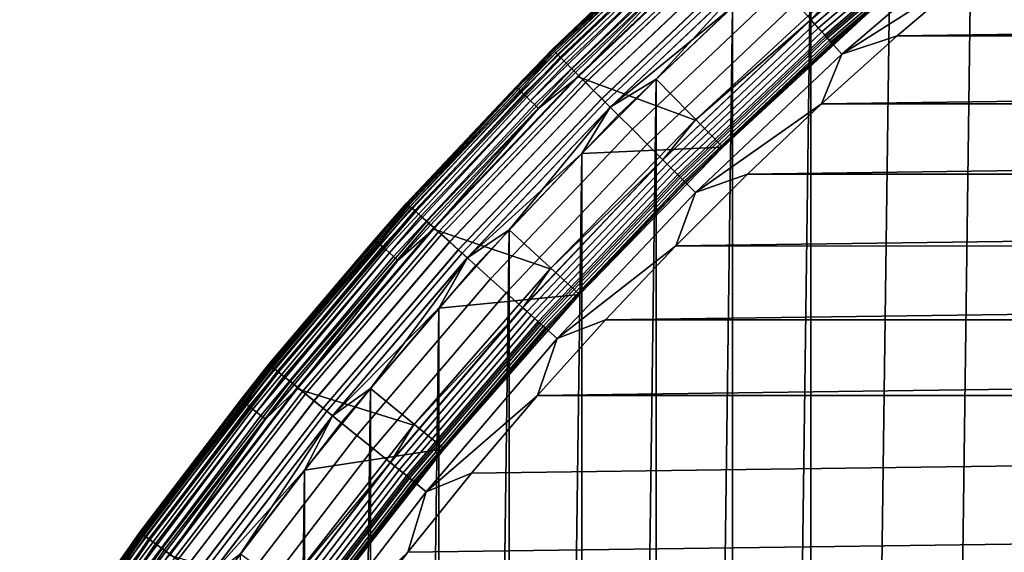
# Model space of a CAD drawing. Header units: metres. Extents: x -22 to 239, y -22 to 22.
# Tile 54 of 256: x -18.03 to -12.8, y 12.53 to 15.36. Entities that reach past the tile are written whole.
import ezdxf

# ---------------------------------------------------------------- set-up
doc = ezdxf.new("R2010")
doc.units = ezdxf.units.M
doc.layers.add('solid_10_151_033_XXX', color=7, linetype='CONTINUOUS')

msp = doc.modelspace()

# ---------------------------------------------------------------- linework, layer by layer
at = {"layer": 'solid_10_151_033_XXX'}
for points in [[(-12.969004, -16.516808, 0.8), (-12.524735, 16.856184, 0.8), (-12.07151, 17.183674, 0.8), (-12.524719, -16.856195, 0.8)], [(-13.404166, -16.165651, 0.8), (-12.96902, 16.516794, 0.8), (-12.524735, 16.856184, 0.8), (-12.969004, -16.516808, 0.8)], [(-13.829765, -15.803086, 0.8), (-13.404186, 16.165636, 0.8), (-12.96902, 16.516794, 0.8), (-13.404166, -16.165651, 0.8)], [(-13.829765, -15.803086, 0.8), (-13.829787, 15.803066, 0.8), (-13.404186, 16.165636, 0.8)], [(-13.749309, 15.270154, 269.924103), (-12.931287, 15.96881, 269.924103), (-13.007741, 16.063223, 269.891693), (-13.830599, 15.360436, 269.891693)], [(-13.007399, 16.062799, 213.252426), (-13.830235, 15.360032, 213.252426), (-13.635269, 15.57464, 213.25)], [(-12.98817, 16.039053, 213.25972), (-13.809789, 15.337324, 213.25972), (-13.830235, 15.360032, 213.252426), (-13.007399, 16.062799, 213.252426)], [(-12.969896, 16.016489, 213.271713), (-13.79036, 15.315746, 213.271713), (-13.809789, 15.337324, 213.25972), (-12.98817, 16.039053, 213.25972)], [(-12.953031, 15.995661, 213.288101), (-13.772428, 15.295831, 213.288101), (-13.79036, 15.315746, 213.271713), (-12.969896, 16.016489, 213.271713)], [(-15.202792, 15.202799, 268.75), (-14.386305, 15.977616, 268.75), (-14.386309, 15.977613, 213.449997), (-15.202796, 15.202795, 213.449997)], [(-14.386308, 15.977613, 1.3), (-15.202796, 15.202796, 1.3), (-15.202796, 15.202796, 212.300003), (-14.386308, 15.977613, 212.300003)], [(-15.199831, 15.199831, 212.364609), (-14.383503, 15.974498, 212.364609), (-14.386308, 15.977613, 212.300003), (-15.202796, 15.202796, 212.300003)], [(-14.383446, 15.974435, 1.234737), (-15.199771, 15.199771, 1.234737), (-15.202796, 15.202796, 1.3), (-14.386308, 15.977613, 1.3)], [(-14.602731, 15.776757, 213.418961), (-15.202796, 15.202795, 213.449997), (-14.386309, 15.977613, 213.449997)], [(-15.198148, 15.198148, 268.875427), (-14.381909, 15.972729, 268.875427), (-14.386305, 15.977616, 268.75), (-15.202792, 15.202799, 268.75)], [(-15.190856, 15.190856, 212.428833), (-14.37501, 15.965066, 212.428833), (-14.383503, 15.974498, 212.364609), (-15.199831, 15.199831, 212.364609)], [(-15.199771, 15.199771, 1.234737), (-14.383446, 15.974435, 1.234737), (-14.374897, 15.96494, 1.170527), (-15.190737, 15.190737, 1.170527)], [(-15.184235, 15.184235, 268.999603), (-14.368744, 15.958107, 268.999603), (-14.381909, 15.972729, 268.875427), (-15.198148, 15.198148, 268.875427)], [(-15.176024, 15.176024, 212.49086), (-14.360974, 15.949478, 212.49086), (-14.37501, 15.965066, 212.428833), (-15.190856, 15.190856, 212.428833)], [(-15.190737, 15.190737, 1.170527), (-14.374897, 15.96494, 1.170527), (-14.360807, 15.949292, 1.108537), (-15.175848, 15.175848, 1.108537)], [(-15.161211, 15.161211, 269.121063), (-14.346956, 15.933909, 269.121063), (-14.368744, 15.958107, 268.999603), (-15.184235, 15.184235, 268.999603)], [(-15.15559, 15.15559, 212.549606), (-14.341638, 15.928002, 212.549606), (-14.360974, 15.949478, 212.49086), (-15.176024, 15.176024, 212.49086)], [(-15.175848, 15.175848, 1.108537), (-14.360807, 15.949292, 1.108537), (-14.341419, 15.927759, 1.04983), (-15.155359, 15.155359, 1.04983)], [(-12.937988, 15.977085, 213.308487), (-13.756433, 15.278068, 213.308487), (-13.772428, 15.295831, 213.288101), (-12.953031, 15.995661, 213.288101)], [(-12.92514, 15.96122, 213.332367), (-13.742773, 15.262896, 213.332367), (-13.756433, 15.278068, 213.308487), (-12.937988, 15.977085, 213.308487)], [(-13.666196, 15.177848, 269.943604), (-12.85312, 15.872281, 269.943604), (-12.931287, 15.96881, 269.924103), (-13.749309, 15.270154, 269.924103)], [(-12.914804, 15.948455, 213.359146), (-13.731783, 15.25069, 213.359146), (-13.742773, 15.262896, 213.332367), (-12.92514, 15.96122, 213.332367)], [(-12.907234, 15.939107, 213.388168), (-13.723734, 15.241751, 213.388168), (-13.731783, 15.25069, 213.359146), (-12.914804, 15.948455, 213.359146)], [(-15.129328, 15.129328, 269.238434), (-14.316786, 15.900402, 269.238434), (-14.346956, 15.933909, 269.121063), (-15.161211, 15.161211, 269.121063)], [(-15.129904, 15.129904, 212.604065), (-14.317331, 15.901007, 212.604065), (-14.341638, 15.928002, 212.549606), (-15.15559, 15.15559, 212.549606)], [(-15.155359, 15.155359, 1.04983), (-14.341419, 15.927759, 1.04983), (-14.317064, 15.900711, 0.995412), (-15.129622, 15.129622, 0.995412)], [(-15.099406, 15.099406, 212.65332), (-14.288471, 15.868955, 212.65332), (-14.317331, 15.901007, 212.604065), (-15.129904, 15.129904, 212.604065)], [(-15.129622, 15.129622, 0.995412), (-14.317064, 15.900711, 0.995412), (-14.288161, 15.86861, 0.946215), (-15.099079, 15.099079, 0.946215)], [(-15.088937, 15.088937, 269.350433), (-14.278564, 15.857952, 269.350433), (-14.316786, 15.900402, 269.238434), (-15.129328, 15.129328, 269.238434)], [(-13.723734, 15.241751, 213.388168), (-12.907234, 15.939107, 213.388168), (-12.902617, 15.933406, 213.418716), (-13.718825, 15.236299, 213.418716)], [(-13.718825, 15.236299, 213.418716), (-12.902617, 15.933406, 213.418716), (-12.901068, 15.931492, 213.449997), (-13.717177, 15.234468, 213.449997)], [(-13.499559, 15.427629, 213.25), (-13.717177, 15.234468, 213.449997), (-12.901068, 15.931492, 213.449997)], [(-15.064619, 15.064619, 212.696518), (-14.255552, 15.832395, 212.696518), (-14.288471, 15.868955, 212.65332), (-15.099406, 15.099406, 212.65332)], [(-15.099079, 15.099079, 0.946215), (-14.288161, 15.86861, 0.946215), (-14.255204, 15.832008, 0.903084), (-15.064252, 15.064252, 0.903084)], [(-15.04048, 15.04048, 269.455841), (-14.23271, 15.807026, 269.455841), (-14.278564, 15.857952, 269.350433), (-15.088937, 15.088937, 269.350433)], [(-13.666196, 15.177848, 269.943604), (-12.959923, 15.624672, 269.950012), (-12.85312, 15.872281, 269.943604)], [(-14.445168, 14.826566, 213.25), (-15.065701, 15.057045, 213.25), (-14.256695, 15.825189, 213.25), (-13.635269, 15.57464, 213.25)], [(-14.489775, 15.654719, 213.252457), (-14.256695, 15.825189, 213.25), (-15.065701, 15.057045, 213.25)], [(-15.026139, 15.026139, 212.73291), (-14.219139, 15.791954, 212.73291), (-14.255552, 15.832395, 212.696518), (-15.064619, 15.064619, 212.696518)], [(-15.064252, 15.064252, 0.903084), (-14.255204, 15.832008, 0.903084), (-14.21876, 15.791533, 0.866758), (-15.025739, 15.025739, 0.866758)], [(-14.98449, 14.98449, 269.553528), (-14.179727, 15.748182, 269.553528), (-14.23271, 15.807026, 269.455841), (-15.04048, 15.04048, 269.455841)], [(-14.984627, 14.984627, 212.761887), (-14.179856, 15.748325, 212.761887), (-14.219139, 15.791954, 212.73291), (-15.026139, 15.026139, 212.73291)], [(-15.025739, 15.025739, 0.866758), (-14.21876, 15.791533, 0.866758), (-14.179452, 15.747876, 0.83786), (-14.9842, 14.9842, 0.83786)], [(-14.245575, -15.429309, 0.8), (-14.245599, 15.429287, 0.8), (-13.829787, 15.803066, 0.8)], [(-13.829765, -15.803086, 0.8), (-14.245575, -15.429309, 0.8), (-13.829787, 15.803066, 0.8)], [(-15.395536, 15.004108, 213.418961), (-15.202796, 15.202795, 213.449997), (-14.602731, 15.776757, 213.418961)], [(-15.395536, 15.004108, 213.418961), (-14.602731, 15.776757, 213.418961), (-14.597774, 15.771401, 213.388412), (-15.39031, 14.999015, 213.388412)], [(-15.39031, 14.999015, 213.388412), (-14.597774, 15.771401, 213.388412), (-14.589627, 15.7626, 213.359375), (-15.381722, 14.990644, 213.359375)], [(-15.381722, 14.990644, 213.359375), (-14.589627, 15.7626, 213.359375), (-14.578493, 15.750571, 213.332565), (-15.369984, 14.979204, 213.332565)], [(-15.369984, 14.979204, 213.332565), (-14.578493, 15.750571, 213.332565), (-14.564646, 15.735611, 213.30867), (-15.355385, 14.964976, 213.30867)], [(-14.940793, 14.940793, 212.782944), (-14.138377, 15.702258, 212.782944), (-14.179856, 15.748325, 212.761887), (-14.984627, 14.984627, 212.761887)], [(-14.921581, 14.921581, 269.642365), (-14.120196, 15.682067, 269.642365), (-14.179727, 15.748182, 269.553528), (-14.98449, 14.98449, 269.553528)], [(-14.9842, 14.9842, 0.83786), (-14.179452, 15.747876, 0.83786), (-14.137954, 15.701789, 0.816885), (-14.940347, 14.940347, 0.816885)], [(-15.355385, 14.964976, 213.30867), (-14.564646, 15.735611, 213.30867), (-14.548428, 15.718087, 213.288254), (-15.338284, 14.948312, 213.288254)], [(-15.338284, 14.948312, 213.288254), (-14.548428, 15.718087, 213.288254), (-14.530237, 15.698435, 213.27182), (-15.319107, 14.929622, 213.27182)], [(-15.319107, 14.929622, 213.27182), (-14.530237, 15.698435, 213.27182), (-14.510524, 15.677136, 213.259796), (-15.298324, 14.909367, 213.259796)], [(-14.895391, 14.895391, 212.795715), (-14.095412, 15.654541, 212.795715), (-14.138377, 15.702258, 212.782944), (-14.940793, 14.940793, 212.782944)], [(-14.940347, 14.940347, 0.816885), (-14.137954, 15.701789, 0.816885), (-14.094978, 15.654059, 0.804193), (-14.894932, 14.894932, 0.804193)], [(-15.298324, 14.909367, 213.259796), (-14.510524, 15.677136, 213.259796), (-14.489775, 15.654719, 213.252457), (-15.276448, 14.888047, 213.252457)], [(-15.276448, 14.888047, 213.252457), (-14.489775, 15.654719, 213.252457), (-15.065701, 15.057045, 213.25)], [(-14.852445, 14.852445, 269.721405), (-14.054773, 15.609406, 269.721405), (-14.120196, 15.682067, 269.642365), (-14.921581, 14.921581, 269.642365)], [(-14.895391, 14.895391, 212.795715), (-14.245589, 15.429296, 212.800003), (-14.095412, 15.654541, 212.795715)], [(-14.894932, 14.894932, 0.804193), (-14.094978, 15.654059, 0.804193), (-14.651355, 15.044525, 0.8)], [(-14.094978, 15.654059, 0.804193), (-14.245599, 15.429287, 0.8), (-14.651355, 15.044525, 0.8)], [(-14.777839, 14.777839, 269.789795), (-13.984174, 15.530999, 269.789795), (-14.054773, 15.609406, 269.721405), (-14.852445, 14.852445, 269.721405)], [(-13.666196, 15.177848, 269.943604), (-13.371378, 15.274036, 269.950012), (-12.959923, 15.624672, 269.950012)], [(12.959929, 15.624667, 269.950012), (-12.959923, 15.624672, 269.950012), (-13.371378, 15.274036, 269.950012)], [(13.371384, 15.274032, 269.950012), (12.959929, 15.624667, 269.950012), (-13.371378, 15.274036, 269.950012)], [(-14.698584, 14.698584, 269.846771), (-13.909175, 15.447703, 269.846771), (-13.984174, 15.530999, 269.789795), (-14.777839, 14.777839, 269.789795)], [(-13.830235, 15.360032, 213.252426), (-14.445168, 14.826566, 213.25), (-13.635269, 15.57464, 213.25)], [(-14.895391, 14.895391, 212.795715), (-14.651346, 15.044535, 212.800003), (-14.245589, 15.429296, 212.800003)], [(-14.615547, 14.615547, 269.891693), (-13.830599, 15.360436, 269.891693), (-13.909175, 15.447703, 269.846771), (-14.698584, 14.698584, 269.846771)], [(-14.651333, -15.044547, 0.8), (-14.651355, 15.044525, 0.8), (-14.245599, 15.429287, 0.8)], [(-14.297221, 14.683061, 212.800003), (-13.49556, 15.423119, 212.800003), (-14.245589, 15.429296, 212.800003), (-14.651346, 15.044535, 212.800003)], [(-14.245575, -15.429309, 0.8), (-14.651333, -15.044547, 0.8), (-14.245599, 15.429287, 0.8)], [(-13.905611, 15.062669, 213.25), (-13.499559, 15.427629, 213.25), (-13.495502, 15.42317, 213.25), (-13.901297, 15.058444, 213.25)], [(-13.905611, 15.062669, 213.25), (-13.717177, 15.234468, 213.449997), (-13.499559, 15.427629, 213.25)], [(-13.901297, 15.058444, 213.25), (-13.495502, 15.42317, 213.25), (-13.49556, 15.423119, 212.800003), (-14.297221, 14.683061, 212.800003)], [(-14.529643, 14.529643, 269.924103), (-13.749309, 15.270154, 269.924103), (-13.830599, 15.360436, 269.891693), (-14.615547, 14.615547, 269.891693)], [(-13.830235, 15.360032, 213.252426), (-14.615163, 14.615163, 213.252426), (-14.445168, 14.826566, 213.25)], [(-13.809789, 15.337324, 213.25972), (-14.593556, 14.593556, 213.25972), (-14.615163, 14.615163, 213.252426), (-13.830235, 15.360032, 213.252426)], [(-13.79036, 15.315746, 213.271713), (-14.573025, 14.573025, 213.271713), (-14.593556, 14.593556, 213.25972), (-13.809789, 15.337324, 213.25972)], [(-13.772428, 15.295831, 213.288101), (-14.554075, 14.554075, 213.288101), (-14.573025, 14.573025, 213.271713), (-13.79036, 15.315746, 213.271713)], [(-13.756433, 15.278068, 213.308487), (-14.537173, 14.537173, 213.308487), (-14.554075, 14.554075, 213.288101), (-13.772428, 15.295831, 213.288101)], [(-13.742773, 15.262896, 213.332367), (-14.522738, 14.522738, 213.332367), (-14.537173, 14.537173, 213.308487), (-13.756433, 15.278068, 213.308487)], [(-14.441814, 14.441814, 269.943604), (-13.666196, 15.177848, 269.943604), (-13.749309, 15.270154, 269.924103), (-14.529643, 14.529643, 269.924103)], [(13.371384, 15.274032, 269.950012), (-13.371378, 15.274036, 269.950012), (-13.773384, 14.912541, 269.950012)], [(-13.666196, 15.177848, 269.943604), (-13.773384, 14.912541, 269.950012), (-13.371378, 15.274036, 269.950012)], [(13.773389, 14.912537, 269.950012), (13.371384, 15.274032, 269.950012), (-13.773384, 14.912541, 269.950012)], [(-13.731783, 15.25069, 213.359146), (-14.511124, 14.511124, 213.359146), (-14.522738, 14.522738, 213.332367), (-13.742773, 15.262896, 213.332367)], [(-13.723734, 15.241751, 213.388168), (-14.502618, 14.502618, 213.388168), (-14.511124, 14.511124, 213.359146), (-13.731783, 15.25069, 213.359146)], [(-14.502618, 14.502618, 213.388168), (-13.723734, 15.241751, 213.388168), (-13.718825, 15.236299, 213.418716), (-14.49743, 14.49743, 213.418716)], [(-14.49743, 14.49743, 213.418716), (-13.718825, 15.236299, 213.418716), (-13.717177, 15.234468, 213.449997), (-14.495689, 14.495689, 213.449997)], [(-14.301547, 14.687266, 213.25), (-14.495689, 14.495689, 213.449997), (-13.717177, 15.234468, 213.449997)], [(-14.301547, 14.687266, 213.25), (-13.717177, 15.234468, 213.449997), (-13.905611, 15.062669, 213.25)], [(-15.97761, 14.386312, 268.75), (-15.202792, 15.202799, 268.75), (-15.202796, 15.202795, 213.449997), (-15.977614, 14.386308, 213.449997)], [(-15.395536, 15.004108, 213.418961), (-15.977614, 14.386308, 213.449997), (-15.202796, 15.202795, 213.449997)], [(-15.202796, 15.202796, 1.3), (-15.977613, 14.386308, 1.3), (-15.977613, 14.386308, 212.300003), (-15.202796, 15.202796, 212.300003)], [(-15.974498, 14.383503, 212.364609), (-15.199831, 15.199831, 212.364609), (-15.202796, 15.202796, 212.300003), (-15.977613, 14.386308, 212.300003)], [(-15.199771, 15.199771, 1.234737), (-15.974435, 14.383446, 1.234737), (-15.977613, 14.386308, 1.3), (-15.202796, 15.202796, 1.3)], [(-15.972729, 14.381909, 268.875427), (-15.198148, 15.198148, 268.875427), (-15.202792, 15.202799, 268.75), (-15.97761, 14.386312, 268.75)], [(-15.965066, 14.37501, 212.428833), (-15.190856, 15.190856, 212.428833), (-15.199831, 15.199831, 212.364609), (-15.974498, 14.383503, 212.364609)], [(-15.974435, 14.383446, 1.234737), (-15.199771, 15.199771, 1.234737), (-15.190737, 15.190737, 1.170527), (-15.96494, 14.374897, 1.170527)], [(-15.958107, 14.368744, 268.999603), (-15.184235, 15.184235, 268.999603), (-15.198148, 15.198148, 268.875427), (-15.972729, 14.381909, 268.875427)], [(-15.949478, 14.360974, 212.49086), (-15.176024, 15.176024, 212.49086), (-15.190856, 15.190856, 212.428833), (-15.965066, 14.37501, 212.428833)], [(-15.96494, 14.374897, 1.170527), (-15.190737, 15.190737, 1.170527), (-15.175848, 15.175848, 1.108537), (-15.949292, 14.360807, 1.108537)], [(-15.933909, 14.346956, 269.121063), (-15.161211, 15.161211, 269.121063), (-15.184235, 15.184235, 268.999603), (-15.958107, 14.368744, 268.999603)], [(-15.928002, 14.341638, 212.549606), (-15.15559, 15.15559, 212.549606), (-15.176024, 15.176024, 212.49086), (-15.949478, 14.360974, 212.49086)], [(-15.949292, 14.360807, 1.108537), (-15.175848, 15.175848, 1.108537), (-15.155359, 15.155359, 1.04983), (-15.927759, 14.341419, 1.04983)], [(-14.441814, 14.441814, 269.943604), (-13.773384, 14.912541, 269.950012), (-13.666196, 15.177848, 269.943604)], [(-15.900402, 14.316786, 269.238434), (-15.129328, 15.129328, 269.238434), (-15.161211, 15.161211, 269.121063), (-15.933909, 14.346956, 269.121063)], [(-15.901007, 14.317331, 212.604065), (-15.129904, 15.129904, 212.604065), (-15.15559, 15.15559, 212.549606), (-15.928002, 14.341638, 212.549606)], [(-15.927759, 14.341419, 1.04983), (-15.155359, 15.155359, 1.04983), (-15.129622, 15.129622, 0.995412), (-15.900711, 14.317064, 0.995412)], [(-15.868955, 14.288471, 212.65332), (-15.099406, 15.099406, 212.65332), (-15.129904, 15.129904, 212.604065), (-15.901007, 14.317331, 212.604065)], [(-15.900711, 14.317064, 0.995412), (-15.129622, 15.129622, 0.995412), (-15.099079, 15.099079, 0.946215), (-15.86861, 14.288161, 0.946215)], [(-15.857952, 14.278564, 269.350433), (-15.088937, 15.088937, 269.350433), (-15.129328, 15.129328, 269.238434), (-15.900402, 14.316786, 269.238434)], [(-15.832395, 14.255552, 212.696518), (-15.064619, 15.064619, 212.696518), (-15.099406, 15.099406, 212.65332), (-15.868955, 14.288471, 212.65332)], [(-15.86861, 14.288161, 0.946215), (-15.099079, 15.099079, 0.946215), (-15.064252, 15.064252, 0.903084), (-15.832008, 14.255204, 0.903084)], [(-15.807026, 14.23271, 269.455841), (-15.04048, 15.04048, 269.455841), (-15.088937, 15.088937, 269.350433), (-15.857952, 14.278564, 269.350433)], [(-15.791954, 14.219139, 212.73291), (-15.026139, 15.026139, 212.73291), (-15.064619, 15.064619, 212.696518), (-15.832395, 14.255552, 212.696518)], [(-15.832008, 14.255204, 0.903084), (-15.064252, 15.064252, 0.903084), (-15.025739, 15.025739, 0.866758), (-15.791533, 14.21876, 0.866758)], [(-14.301547, 14.687266, 213.25), (-13.905611, 15.062669, 213.25), (-13.901297, 15.058444, 213.25), (-14.297252, 14.683029, 213.25)], [(-15.214095, 14.036427, 213.25), (-15.833329, 14.247656, 213.25), (-15.065701, 15.057045, 213.25), (-14.445168, 14.826566, 213.25)], [(-15.276448, 14.888047, 213.252457), (-15.065701, 15.057045, 213.25), (-15.833329, 14.247656, 213.25)], [(-15.748182, 14.179727, 269.553528), (-14.98449, 14.98449, 269.553528), (-15.04048, 15.04048, 269.455841), (-15.807026, 14.23271, 269.455841)], [(-15.748325, 14.179856, 212.761887), (-14.984627, 14.984627, 212.761887), (-15.026139, 15.026139, 212.73291), (-15.791954, 14.219139, 212.73291)], [(-15.791533, 14.21876, 0.866758), (-15.025739, 15.025739, 0.866758), (-14.9842, 14.9842, 0.83786), (-15.747876, 14.179452, 0.83786)], [(-15.046642, -14.649181, 0.8), (-15.046661, 14.649161, 0.8), (-14.651355, 15.044525, 0.8)], [(-14.894932, 14.894932, 0.804193), (-14.651355, 15.044525, 0.8), (-15.046661, 14.649161, 0.8)], [(-14.895391, 14.895391, 212.795715), (-15.046653, 14.64917, 212.800003), (-14.297221, 14.683061, 212.800003), (-14.651346, 15.044535, 212.800003)], [(-14.651333, -15.044547, 0.8), (-15.046642, -14.649181, 0.8), (-14.651355, 15.044525, 0.8)], [(-14.297252, 14.683029, 213.25), (-13.901297, 15.058444, 213.25), (-14.297221, 14.683061, 212.800003)], [(-16.147516, 14.191671, 213.418961), (-15.977614, 14.386308, 213.449997), (-15.395536, 15.004108, 213.418961)], [(-16.147516, 14.191671, 213.418961), (-15.395536, 15.004108, 213.418961), (-15.39031, 14.999015, 213.388412), (-16.142035, 14.186853, 213.388412)], [(-16.142035, 14.186853, 213.388412), (-15.39031, 14.999015, 213.388412), (-15.381722, 14.990644, 213.359375), (-16.133026, 14.178937, 213.359375)], [(-16.133026, 14.178937, 213.359375), (-15.381722, 14.990644, 213.359375), (-15.369984, 14.979204, 213.332565), (-16.120714, 14.168116, 213.332565)], [(-16.120714, 14.168116, 213.332565), (-15.369984, 14.979204, 213.332565), (-15.355385, 14.964976, 213.30867), (-16.105404, 14.154658, 213.30867)], [(-16.105404, 14.154658, 213.30867), (-15.355385, 14.964976, 213.30867), (-15.338284, 14.948312, 213.288254), (-16.087469, 14.138896, 213.288254)], [(-15.702258, 14.138377, 212.782944), (-14.940793, 14.940793, 212.782944), (-14.984627, 14.984627, 212.761887), (-15.748325, 14.179856, 212.761887)], [(-15.682067, 14.120196, 269.642365), (-14.921581, 14.921581, 269.642365), (-14.98449, 14.98449, 269.553528), (-15.748182, 14.179727, 269.553528)], [(-15.747876, 14.179452, 0.83786), (-14.9842, 14.9842, 0.83786), (-14.940347, 14.940347, 0.816885), (-15.701789, 14.137954, 0.816885)], [(-16.087469, 14.138896, 213.288254), (-15.338284, 14.948312, 213.288254), (-15.319107, 14.929622, 213.27182), (-16.067354, 14.121218, 213.27182)], [(-16.067354, 14.121218, 213.27182), (-15.319107, 14.929622, 213.27182), (-15.298324, 14.909367, 213.259796), (-16.045555, 14.102059, 213.259796)], [(-16.045555, 14.102059, 213.259796), (-15.298324, 14.909367, 213.259796), (-15.276448, 14.888047, 213.252457), (-16.022612, 14.081894, 213.252457)], [(-15.654541, 14.095412, 212.795715), (-14.895391, 14.895391, 212.795715), (-14.940793, 14.940793, 212.782944), (-15.702258, 14.138377, 212.782944)], [(-15.701789, 14.137954, 0.816885), (-14.940347, 14.940347, 0.816885), (-14.894932, 14.894932, 0.804193), (-15.654059, 14.094978, 0.804193)], [(-15.609406, 14.054773, 269.721405), (-14.852445, 14.852445, 269.721405), (-14.921581, 14.921581, 269.642365), (-15.682067, 14.120196, 269.642365)], [(-14.441814, 14.441814, 269.943604), (-14.165635, 14.540452, 269.950012), (-13.773384, 14.912541, 269.950012)], [(13.773389, 14.912537, 269.950012), (-13.773384, 14.912541, 269.950012), (-14.165635, 14.540452, 269.950012)], [(14.16564, 14.540446, 269.950012), (13.773389, 14.912537, 269.950012), (-14.165635, 14.540452, 269.950012)], [(-16.022612, 14.081894, 213.252457), (-15.276448, 14.888047, 213.252457), (-15.833329, 14.247656, 213.25)], [(-15.654541, 14.095412, 212.795715), (-15.046653, 14.64917, 212.800003), (-14.895391, 14.895391, 212.795715)], [(-15.654059, 14.094978, 0.804193), (-14.894932, 14.894932, 0.804193), (-15.431365, 14.243348, 0.8)], [(-15.530999, 13.984174, 269.789795), (-14.777839, 14.777839, 269.789795), (-14.852445, 14.852445, 269.721405), (-15.609406, 14.054773, 269.721405)], [(-14.894932, 14.894932, 0.804193), (-15.046661, 14.649161, 0.8), (-15.431365, 14.243348, 0.8)], [(-14.615163, 14.615163, 213.252426), (-15.214095, 14.036427, 213.25), (-14.445168, 14.826566, 213.25)], [(-15.447703, 13.909175, 269.846771), (-14.698584, 14.698584, 269.846771), (-14.777839, 14.777839, 269.789795), (-15.530999, 13.984174, 269.789795)], [(-15.360436, 13.830599, 269.891693), (-14.615547, 14.615547, 269.891693), (-14.698584, 14.698584, 269.846771), (-15.447703, 13.909175, 269.846771)], [(-15.654541, 14.095412, 212.795715), (-15.431357, 14.243356, 212.800003), (-15.046653, 14.64917, 212.800003)], [(-15.43135, -14.243364, 0.8), (-15.431365, 14.243348, 0.8), (-15.046661, 14.649161, 0.8)], [(-15.058456, 13.901284, 212.800003), (-14.297221, 14.683061, 212.800003), (-15.046653, 14.64917, 212.800003), (-15.431357, 14.243356, 212.800003)], [(-15.046642, -14.649181, 0.8), (-15.43135, -14.243364, 0.8), (-15.046661, 14.649161, 0.8)], [(-15.058444, 13.901297, 213.25), (-14.297252, 14.683029, 213.25), (-14.297221, 14.683061, 212.800003), (-15.058456, 13.901284, 212.800003)], [(-14.687266, 14.301547, 213.25), (-14.301547, 14.687266, 213.25), (-14.297252, 14.683029, 213.25), (-15.058444, 13.901297, 213.25)], [(-14.687266, 14.301547, 213.25), (-14.495689, 14.495689, 213.449997), (-14.301547, 14.687266, 213.25)], [(-15.270154, 13.749309, 269.924103), (-14.529643, 14.529643, 269.924103), (-14.615547, 14.615547, 269.891693), (-15.360436, 13.830599, 269.891693)], [(-14.615163, 14.615163, 213.252426), (-15.360032, 13.830235, 213.252426), (-15.214095, 14.036427, 213.25)], [(-14.593556, 14.593556, 213.25972), (-15.337324, 13.809789, 213.25972), (-15.360032, 13.830235, 213.252426), (-14.615163, 14.615163, 213.252426)], [(-14.573025, 14.573025, 213.271713), (-15.315746, 13.79036, 213.271713), (-15.337324, 13.809789, 213.25972), (-14.593556, 14.593556, 213.25972)], [(-14.554075, 14.554075, 213.288101), (-15.295831, 13.772428, 213.288101), (-15.315746, 13.79036, 213.271713), (-14.573025, 14.573025, 213.271713)], [(-14.537173, 14.537173, 213.308487), (-15.278068, 13.756433, 213.308487), (-15.295831, 13.772428, 213.288101), (-14.554075, 14.554075, 213.288101)], [(-14.522738, 14.522738, 213.332367), (-15.262896, 13.742773, 213.332367), (-15.278068, 13.756433, 213.308487), (-14.537173, 14.537173, 213.308487)], [(14.16564, 14.540446, 269.950012), (-14.165635, 14.540452, 269.950012), (-14.547792, 14.158096, 269.950012)], [(-14.441814, 14.441814, 269.943604), (-14.547792, 14.158096, 269.950012), (-14.165635, 14.540452, 269.950012)], [(14.547797, 14.158092, 269.950012), (14.16564, 14.540446, 269.950012), (-14.547792, 14.158096, 269.950012)], [(-15.177848, 13.666196, 269.943604), (-14.441814, 14.441814, 269.943604), (-14.529643, 14.529643, 269.924103), (-15.270154, 13.749309, 269.924103)], [(-14.511124, 14.511124, 213.359146), (-15.25069, 13.731783, 213.359146), (-15.262896, 13.742773, 213.332367), (-14.522738, 14.522738, 213.332367)], [(-14.502618, 14.502618, 213.388168), (-15.241751, 13.723734, 213.388168), (-15.25069, 13.731783, 213.359146), (-14.511124, 14.511124, 213.359146)], [(-15.241751, 13.723734, 213.388168), (-14.502618, 14.502618, 213.388168), (-14.49743, 14.49743, 213.418716), (-15.236299, 13.718825, 213.418716)], [(-15.236299, 13.718825, 213.418716), (-14.49743, 14.49743, 213.418716), (-14.495689, 14.495689, 213.449997), (-15.234468, 13.717177, 213.449997)], [(-15.062669, 13.905611, 213.25), (-15.234468, 13.717177, 213.449997), (-14.495689, 14.495689, 213.449997)], [(-15.062669, 13.905611, 213.25), (-14.495689, 14.495689, 213.449997), (-14.687266, 14.301547, 213.25)], [(-15.177848, 13.666196, 269.943604), (-14.547792, 14.158096, 269.950012), (-14.441814, 14.441814, 269.943604)], [(-16.708633, 13.530394, 268.75), (-15.97761, 14.386312, 268.75), (-15.977614, 14.386308, 213.449997), (-16.708639, 13.530388, 213.449997)], [(-16.147516, 14.191671, 213.418961), (-16.708639, 13.530388, 213.449997), (-15.977614, 14.386308, 213.449997)], [(-15.977613, 14.386308, 1.3), (-16.708637, 13.530389, 1.3), (-16.708637, 13.530389, 212.300003), (-15.977613, 14.386308, 212.300003)], [(-16.705379, 13.52775, 212.364609), (-15.974498, 14.383503, 212.364609), (-15.977613, 14.386308, 212.300003), (-16.708637, 13.530389, 212.300003)], [(-15.974435, 14.383446, 1.234737), (-16.705315, 13.527697, 1.234737), (-16.708637, 13.530389, 1.3), (-15.977613, 14.386308, 1.3)], [(-16.703529, 13.526252, 268.875427), (-15.972729, 14.381909, 268.875427), (-15.97761, 14.386312, 268.75), (-16.708633, 13.530394, 268.75)], [(-16.695517, 13.519762, 212.428833), (-15.965066, 14.37501, 212.428833), (-15.974498, 14.383503, 212.364609), (-16.705379, 13.52775, 212.364609)], [(-16.705315, 13.527697, 1.234737), (-15.974435, 14.383446, 1.234737), (-15.96494, 14.374897, 1.170527), (-16.695385, 13.519656, 1.170527)], [(-16.688238, 13.513869, 268.999603), (-15.958107, 14.368744, 268.999603), (-15.972729, 14.381909, 268.875427), (-16.703529, 13.526252, 268.875427)], [(-16.679214, 13.506562, 212.49086), (-15.949478, 14.360974, 212.49086), (-15.965066, 14.37501, 212.428833), (-16.695517, 13.519762, 212.428833)], [(-16.695385, 13.519656, 1.170527), (-15.96494, 14.374897, 1.170527), (-15.949292, 14.360807, 1.108537), (-16.67902, 13.506405, 1.108537)], [(-16.662935, 13.493378, 269.121063), (-15.933909, 14.346956, 269.121063), (-15.958107, 14.368744, 268.999603), (-16.688238, 13.513869, 268.999603)], [(-16.656757, 13.488376, 212.549606), (-15.928002, 14.341638, 212.549606), (-15.949478, 14.360974, 212.49086), (-16.679214, 13.506562, 212.49086)], [(-16.67902, 13.506405, 1.108537), (-15.949292, 14.360807, 1.108537), (-15.927759, 14.341419, 1.04983), (-16.656504, 13.48817, 1.04983)], [(-16.627893, 13.465003, 269.238434), (-15.900402, 14.316786, 269.238434), (-15.933909, 14.346956, 269.121063), (-16.662935, 13.493378, 269.121063)], [(-16.628527, 13.465515, 212.604065), (-15.901007, 14.317331, 212.604065), (-15.928002, 14.341638, 212.549606), (-16.656757, 13.488376, 212.549606)], [(-16.656504, 13.48817, 1.04983), (-15.927759, 14.341419, 1.04983), (-15.900711, 14.317064, 0.995412), (-16.628218, 13.465264, 0.995412)], [(-16.595007, 13.438373, 212.65332), (-15.868955, 14.288471, 212.65332), (-15.901007, 14.317331, 212.604065), (-16.628527, 13.465515, 212.604065)], [(-16.628218, 13.465264, 0.995412), (-15.900711, 14.317064, 0.995412), (-15.86861, 14.288161, 0.946215), (-16.594648, 13.438081, 0.946215)], [(-16.583502, 13.429054, 269.350433), (-15.857952, 14.278564, 269.350433), (-15.900402, 14.316786, 269.238434), (-16.627893, 13.465003, 269.238434)], [(-16.556774, 13.407412, 212.696518), (-15.832395, 14.255552, 212.696518), (-15.868955, 14.288471, 212.65332), (-16.595007, 13.438373, 212.65332)], [(-16.594648, 13.438081, 0.946215), (-15.86861, 14.288161, 0.946215), (-15.832008, 14.255204, 0.903084), (-16.556372, 13.407085, 0.903084)], [(-16.530245, 13.385928, 269.455841), (-15.807026, 14.23271, 269.455841), (-15.857952, 14.278564, 269.350433), (-16.583502, 13.429054, 269.350433)], [(-15.062669, 13.905611, 213.25), (-14.687266, 14.301547, 213.25), (-15.058444, 13.901297, 213.25)], [(-15.939797, 13.206546, 213.25), (-16.557512, 13.399206, 213.25), (-15.833329, 14.247656, 213.25), (-15.214095, 14.036427, 213.25)], [(-16.022612, 14.081894, 213.252457), (-15.833329, 14.247656, 213.25), (-16.557512, 13.399206, 213.25)], [(-16.514484, 13.373165, 212.73291), (-15.791954, 14.219139, 212.73291), (-15.832395, 14.255552, 212.696518), (-16.556774, 13.407412, 212.696518)], [(-16.556372, 13.407085, 0.903084), (-15.832008, 14.255204, 0.903084), (-15.791533, 14.21876, 0.866758), (-16.514044, 13.372808, 0.866758)], [(-16.46871, 13.336098, 269.553528), (-15.748182, 14.179727, 269.553528), (-15.807026, 14.23271, 269.455841), (-16.530245, 13.385928, 269.455841)], [(-15.805073, -13.827495, 0.8), (-15.805086, 13.827479, 0.8), (-15.431365, 14.243348, 0.8)], [(-15.654059, 14.094978, 0.804193), (-15.431365, 14.243348, 0.8), (-15.805086, 13.827479, 0.8)], [(-15.654541, 14.095412, 212.795715), (-15.80508, 13.827486, 212.800003), (-15.058456, 13.901284, 212.800003), (-15.431357, 14.243356, 212.800003)], [(-15.43135, -14.243364, 0.8), (-15.805073, -13.827495, 0.8), (-15.431365, 14.243348, 0.8)], [(-16.856676, 13.3416, 213.418961), (-16.708639, 13.530388, 213.449997), (-16.147516, 14.191671, 213.418961)], [(-16.856676, 13.3416, 213.418961), (-16.147516, 14.191671, 213.418961), (-16.142035, 14.186853, 213.388412), (-16.850954, 13.337071, 213.388412)], [(-16.850954, 13.337071, 213.388412), (-16.142035, 14.186853, 213.388412), (-16.133026, 14.178937, 213.359375), (-16.841551, 13.329628, 213.359375)], [(-16.841551, 13.329628, 213.359375), (-16.133026, 14.178937, 213.359375), (-16.120714, 14.168116, 213.332565), (-16.828697, 13.319456, 213.332565)], [(-16.468859, 13.33622, 212.761887), (-15.748325, 14.179856, 212.761887), (-15.791954, 14.219139, 212.73291), (-16.514484, 13.373165, 212.73291)], [(-16.514044, 13.372808, 0.866758), (-15.791533, 14.21876, 0.866758), (-15.747876, 14.179452, 0.83786), (-16.46839, 13.335839, 0.83786)], [(-16.420685, 13.297208, 212.782944), (-15.702258, 14.138377, 212.782944), (-15.748325, 14.179856, 212.761887), (-16.468859, 13.33622, 212.761887)], [(-16.399569, 13.280109, 269.642365), (-15.682067, 14.120196, 269.642365), (-15.748182, 14.179727, 269.553528), (-16.46871, 13.336098, 269.553528)], [(-16.46839, 13.335839, 0.83786), (-15.747876, 14.179452, 0.83786), (-15.701789, 14.137954, 0.816885), (-16.420193, 13.29681, 0.816885)], [(-16.828697, 13.319456, 213.332565), (-16.120714, 14.168116, 213.332565), (-16.105404, 14.154658, 213.30867), (-16.812714, 13.306805, 213.30867)], [(-16.812714, 13.306805, 213.30867), (-16.105404, 14.154658, 213.30867), (-16.087469, 14.138896, 213.288254), (-16.793991, 13.291986, 213.288254)], [(-16.793991, 13.291986, 213.288254), (-16.087469, 14.138896, 213.288254), (-16.067354, 14.121218, 213.27182), (-16.772993, 13.275367, 213.27182)], [(-16.772993, 13.275367, 213.27182), (-16.067354, 14.121218, 213.27182), (-16.045555, 14.102059, 213.259796), (-16.750237, 13.257357, 213.259796)], [(-16.370785, 13.2568, 212.795715), (-15.654541, 14.095412, 212.795715), (-15.702258, 14.138377, 212.782944), (-16.420685, 13.297208, 212.782944)], [(-16.420193, 13.29681, 0.816885), (-15.701789, 14.137954, 0.816885), (-15.654059, 14.094978, 0.804193), (-16.370279, 13.256392, 0.804193)], [(-16.323586, 13.218578, 269.721405), (-15.609406, 14.054773, 269.721405), (-15.682067, 14.120196, 269.642365), (-16.399569, 13.280109, 269.642365)], [(-15.177848, 13.666196, 269.943604), (-14.919673, 13.765659, 269.950012), (-14.547792, 14.158096, 269.950012)], [(14.547797, 14.158092, 269.950012), (-14.547792, 14.158096, 269.950012), (-14.919673, 13.765659, 269.950012)], [(14.919678, 13.765654, 269.950012), (14.547797, 14.158092, 269.950012), (-14.919673, 13.765659, 269.950012)], [(-16.750237, 13.257357, 213.259796), (-16.045555, 14.102059, 213.259796), (-16.022612, 14.081894, 213.252457), (-16.726284, 13.238399, 213.252457)], [(-16.726284, 13.238399, 213.252457), (-16.022612, 14.081894, 213.252457), (-16.557512, 13.399206, 213.25)], [(-16.370785, 13.2568, 212.795715), (-15.80508, 13.827486, 212.800003), (-15.654541, 14.095412, 212.795715)], [(-16.370279, 13.256392, 0.804193), (-15.654059, 14.094978, 0.804193), (-16.167597, 13.401821, 0.8)], [(-15.654059, 14.094978, 0.804193), (-15.805086, 13.827479, 0.8), (-16.167597, 13.401821, 0.8)], [(-16.241589, 13.15218, 269.789795), (-15.530999, 13.984174, 269.789795), (-15.609406, 14.054773, 269.721405), (-16.323586, 13.218578, 269.721405)], [(-15.360032, 13.830235, 213.252426), (-15.939797, 13.206546, 213.25), (-15.214095, 14.036427, 213.25)], [(-16.154484, 13.081642, 269.846771), (-15.447703, 13.909175, 269.846771), (-15.530999, 13.984174, 269.789795), (-16.241589, 13.15218, 269.789795)], [(-16.063223, 13.007741, 269.891693), (-15.360436, 13.830599, 269.891693), (-15.447703, 13.909175, 269.846771), (-16.154484, 13.081642, 269.846771)], [(-15.77693, 13.080182, 212.800003), (-15.058456, 13.901284, 212.800003), (-15.80508, 13.827486, 212.800003), (-16.167591, 13.401827, 212.800003)], [(-15.427629, 13.499559, 213.25), (-15.062669, 13.905611, 213.25), (-15.058444, 13.901297, 213.25), (-15.776939, 13.080173, 213.25)], [(-15.776939, 13.080173, 213.25), (-15.058444, 13.901297, 213.25), (-15.058456, 13.901284, 212.800003), (-15.77693, 13.080182, 212.800003)], [(-15.427629, 13.499559, 213.25), (-15.234468, 13.717177, 213.449997), (-15.062669, 13.905611, 213.25)], [(-16.370785, 13.2568, 212.795715), (-16.167591, 13.401827, 212.800003), (-15.80508, 13.827486, 212.800003)], [(-16.167583, -13.401836, 0.8), (-16.167597, 13.401821, 0.8), (-15.805086, 13.827479, 0.8)], [(-15.805073, -13.827495, 0.8), (-16.167583, -13.401836, 0.8), (-15.805086, 13.827479, 0.8)], [(-15.96881, 12.931287, 269.924103), (-15.270154, 13.749309, 269.924103), (-15.360436, 13.830599, 269.891693), (-16.063223, 13.007741, 269.891693)], [(-15.360032, 13.830235, 213.252426), (-16.062799, 13.007399, 213.252426), (-15.939797, 13.206546, 213.25)], [(-15.337324, 13.809789, 213.25972), (-16.039053, 12.98817, 213.25972), (-16.062799, 13.007399, 213.252426), (-15.360032, 13.830235, 213.252426)], [(-15.315746, 13.79036, 213.271713), (-16.016489, 12.969896, 213.271713), (-16.039053, 12.98817, 213.25972), (-15.337324, 13.809789, 213.25972)], [(-15.295831, 13.772428, 213.288101), (-15.995661, 12.953031, 213.288101), (-16.016489, 12.969896, 213.271713), (-15.315746, 13.79036, 213.271713)], [(-15.278068, 13.756433, 213.308487), (-15.977085, 12.937988, 213.308487), (-15.995661, 12.953031, 213.288101), (-15.295831, 13.772428, 213.288101)], [(-15.262896, 13.742773, 213.332367), (-15.96122, 12.92514, 213.332367), (-15.977085, 12.937988, 213.308487), (-15.278068, 13.756433, 213.308487)], [(14.919678, 13.765654, 269.950012), (-14.919673, 13.765659, 269.950012), (-15.280947, 13.363481, 269.950012)], [(-15.177848, 13.666196, 269.943604), (-15.280947, 13.363481, 269.950012), (-14.919673, 13.765659, 269.950012)], [(15.280951, 13.363475, 269.950012), (14.919678, 13.765654, 269.950012), (-15.280947, 13.363481, 269.950012)], [(-15.872281, 12.85312, 269.943604), (-15.177848, 13.666196, 269.943604), (-15.270154, 13.749309, 269.924103), (-15.96881, 12.931287, 269.924103)], [(-15.25069, 13.731783, 213.359146), (-15.948455, 12.914804, 213.359146), (-15.96122, 12.92514, 213.332367), (-15.262896, 13.742773, 213.332367)], [(-15.241751, 13.723734, 213.388168), (-15.939107, 12.907234, 213.388168), (-15.948455, 12.914804, 213.359146), (-15.25069, 13.731783, 213.359146)], [(-15.939107, 12.907234, 213.388168), (-15.241751, 13.723734, 213.388168), (-15.236299, 13.718825, 213.418716), (-15.933406, 12.902617, 213.418716)], [(-15.933406, 12.902617, 213.418716), (-15.236299, 13.718825, 213.418716), (-15.234468, 13.717177, 213.449997), (-15.931492, 12.901068, 213.449997)], [(-15.781668, 13.083917, 213.25), (-15.931492, 12.901068, 213.449997), (-15.234468, 13.717177, 213.449997)], [(-15.781668, 13.083917, 213.25), (-15.234468, 13.717177, 213.449997), (-15.427629, 13.499559, 213.25)], [(-15.872281, 12.85312, 269.943604), (-15.280947, 13.363481, 269.950012), (-15.177848, 13.666196, 269.943604)], [(-17.393862, 12.637389, 268.75), (-16.708633, 13.530394, 268.75), (-16.708639, 13.530388, 213.449997), (-17.393866, 12.637383, 213.449997)], [(-16.708637, 13.530389, 1.3), (-17.393866, 12.637383, 1.3), (-17.393866, 12.637383, 212.300003), (-16.708637, 13.530389, 212.300003)], [(-17.390474, 12.634918, 212.364609), (-16.705379, 13.52775, 212.364609), (-16.708637, 13.530389, 212.300003), (-17.393866, 12.637383, 212.300003)], [(-16.705315, 13.527697, 1.234737), (-17.390406, 12.634869, 1.234737), (-17.393866, 12.637383, 1.3), (-16.708637, 13.530389, 1.3)], [(-16.856676, 13.3416, 213.418961), (-17.393866, 12.637383, 213.449997), (-16.708639, 13.530388, 213.449997)], [(-17.388548, 12.633519, 268.875427), (-16.703529, 13.526252, 268.875427), (-16.708633, 13.530394, 268.75), (-17.393862, 12.637389, 268.75)], [(-17.380205, 12.627459, 212.428833), (-16.695517, 13.519762, 212.428833), (-16.705379, 13.52775, 212.364609), (-17.390474, 12.634918, 212.364609)], [(-17.390406, 12.634869, 1.234737), (-16.705315, 13.527697, 1.234737), (-16.695385, 13.519656, 1.170527), (-17.380068, 12.627358, 1.170527)], [(-17.372629, 12.621954, 268.999603), (-16.688238, 13.513869, 268.999603), (-16.703529, 13.526252, 268.875427), (-17.388548, 12.633519, 268.875427)], [(-17.363235, 12.615129, 212.49086), (-16.679214, 13.506562, 212.49086), (-16.695517, 13.519762, 212.428833), (-17.380205, 12.627459, 212.428833)], [(-17.380068, 12.627358, 1.170527), (-16.695385, 13.519656, 1.170527), (-16.67902, 13.506405, 1.108537), (-17.363033, 12.614983, 1.108537)], [(-17.346287, 12.602816, 269.121063), (-16.662935, 13.493378, 269.121063), (-16.688238, 13.513869, 268.999603), (-17.372629, 12.621954, 268.999603)], [(-17.339857, 12.598144, 212.549606), (-16.656757, 13.488376, 212.549606), (-16.679214, 13.506562, 212.49086), (-17.363235, 12.615129, 212.49086)], [(-17.363033, 12.614983, 1.108537), (-16.67902, 13.506405, 1.108537), (-16.656504, 13.48817, 1.04983), (-17.339592, 12.597951, 1.04983)], [(-17.309809, 12.576313, 269.238434), (-16.627893, 13.465003, 269.238434), (-16.662935, 13.493378, 269.121063), (-17.346287, 12.602816, 269.121063)], [(-15.781668, 13.083917, 213.25), (-15.427629, 13.499559, 213.25), (-15.776939, 13.080173, 213.25)], [(-17.310469, 12.576792, 212.604065), (-16.628527, 13.465515, 212.604065), (-16.656757, 13.488376, 212.549606), (-17.339857, 12.598144, 212.549606)], [(-17.339592, 12.597951, 1.04983), (-16.656504, 13.48817, 1.04983), (-16.628218, 13.465264, 0.995412), (-17.310146, 12.576557, 0.995412)], [(-17.275576, 12.551439, 212.65332), (-16.595007, 13.438373, 212.65332), (-16.628527, 13.465515, 212.604065), (-17.310469, 12.576792, 212.604065)], [(-17.310146, 12.576557, 0.995412), (-16.628218, 13.465264, 0.995412), (-16.594648, 13.438081, 0.946215), (-17.2752, 12.551167, 0.946215)], [(-17.263597, 12.542737, 269.350433), (-16.583502, 13.429054, 269.350433), (-16.627893, 13.465003, 269.238434), (-17.309809, 12.576313, 269.238434)], [(-17.235775, 12.522523, 212.696518), (-16.556774, 13.407412, 212.696518), (-16.595007, 13.438373, 212.65332), (-17.275576, 12.551439, 212.65332)], [(-17.2752, 12.551167, 0.946215), (-16.594648, 13.438081, 0.946215), (-16.556372, 13.407085, 0.903084), (-17.235353, 12.522218, 0.903084)], [(-17.208157, 12.502458, 269.455841), (-16.530245, 13.385928, 269.455841), (-16.583502, 13.429054, 269.350433), (-17.263597, 12.542737, 269.350433)], [(-16.620289, 12.339203, 213.25), (-17.236309, 12.513977, 213.25), (-16.557512, 13.399206, 213.25), (-15.939797, 13.206546, 213.25)], [(-16.726284, 13.238399, 213.252457), (-16.557512, 13.399206, 213.25), (-17.236309, 12.513977, 213.25)], [(-17.19175, 12.490537, 212.73291), (-16.514484, 13.373165, 212.73291), (-16.556774, 13.407412, 212.696518), (-17.235775, 12.522523, 212.696518)], [(-17.235353, 12.522218, 0.903084), (-16.556372, 13.407085, 0.903084), (-16.514044, 13.372808, 0.866758), (-17.19129, 12.490203, 0.866758)], [(-17.144096, 12.455915, 269.553528), (-16.46871, 13.336098, 269.553528), (-16.530245, 13.385928, 269.455841), (-17.208157, 12.502458, 269.455841)], [(-16.518682, -12.966614, 0.8), (-16.518694, 12.966599, 0.8), (-16.167597, 13.401821, 0.8)], [(-16.370279, 13.256392, 0.804193), (-16.167597, 13.401821, 0.8), (-16.518694, 12.966599, 0.8)], [(-16.370785, 13.2568, 212.795715), (-16.51869, 12.966604, 212.800003), (-15.77693, 13.080182, 212.800003), (-16.167591, 13.401827, 212.800003)], [(-16.167583, -13.401836, 0.8), (-16.518682, -12.966614, 0.8), (-16.167597, 13.401821, 0.8)], [(-17.521133, 12.456149, 213.418961), (-17.393866, 12.637383, 213.449997), (-16.856676, 13.3416, 213.418961)], [(-17.521133, 12.456149, 213.418961), (-16.856676, 13.3416, 213.418961), (-16.850954, 13.337071, 213.388412), (-17.515186, 12.451921, 213.388412)], [(-17.515186, 12.451921, 213.388412), (-16.850954, 13.337071, 213.388412), (-16.841551, 13.329628, 213.359375), (-17.505413, 12.444973, 213.359375)], [(-17.144253, 12.456029, 212.761887), (-16.468859, 13.33622, 212.761887), (-16.514484, 13.373165, 212.73291), (-17.19175, 12.490537, 212.73291)], [(-17.19129, 12.490203, 0.866758), (-16.514044, 13.372808, 0.866758), (-16.46839, 13.335839, 0.83786), (-17.143764, 12.455674, 0.83786)], [(-17.094103, 12.419593, 212.782944), (-16.420685, 13.297208, 212.782944), (-16.468859, 13.33622, 212.761887), (-17.144253, 12.456029, 212.761887)], [(-17.072121, 12.403623, 269.642365), (-16.399569, 13.280109, 269.642365), (-16.46871, 13.336098, 269.553528), (-17.144096, 12.455915, 269.553528)], [(-17.143764, 12.455674, 0.83786), (-16.46839, 13.335839, 0.83786), (-16.420193, 13.29681, 0.816885), (-17.093592, 12.419221, 0.816885)], [(15.280951, 13.363475, 269.950012), (-15.631352, 12.951864, 269.950012), (-15.970715, 12.531013, 269.950012), (15.631357, 12.951859, 269.950012)], [(-15.872281, 12.85312, 269.943604), (-15.631352, 12.951864, 269.950012), (-15.280947, 13.363481, 269.950012)], [(15.280951, 13.363475, 269.950012), (-15.280947, 13.363481, 269.950012), (-15.631352, 12.951864, 269.950012)], [(-17.505413, 12.444973, 213.359375), (-16.841551, 13.329628, 213.359375), (-16.828697, 13.319456, 213.332565), (-17.492054, 12.435475, 213.332565)], [(-17.492054, 12.435475, 213.332565), (-16.828697, 13.319456, 213.332565), (-16.812714, 13.306805, 213.30867), (-17.475439, 12.423663, 213.30867)], [(-17.475439, 12.423663, 213.30867), (-16.812714, 13.306805, 213.30867), (-16.793991, 13.291986, 213.288254), (-17.455978, 12.409828, 213.288254)], [(-17.455978, 12.409828, 213.288254), (-16.793991, 13.291986, 213.288254), (-16.772993, 13.275367, 213.27182), (-17.434153, 12.394312, 213.27182)], [(-17.042156, 12.381851, 212.795715), (-16.370785, 13.2568, 212.795715), (-16.420685, 13.297208, 212.782944), (-17.094103, 12.419593, 212.782944)], [(-17.093592, 12.419221, 0.816885), (-16.420193, 13.29681, 0.816885), (-16.370279, 13.256392, 0.804193), (-17.041632, 12.38147, 0.804193)], [(-17.434153, 12.394312, 213.27182), (-16.772993, 13.275367, 213.27182), (-16.750237, 13.257357, 213.259796), (-17.4105, 12.377497, 213.259796)], [(-17.4105, 12.377497, 213.259796), (-16.750237, 13.257357, 213.259796), (-16.726284, 13.238399, 213.252457), (-17.385603, 12.359797, 213.252457)], [(-17.385603, 12.359797, 213.252457), (-16.726284, 13.238399, 213.252457), (-17.236309, 12.513977, 213.25)], [(-16.993021, 12.346152, 269.721405), (-16.323586, 13.218578, 269.721405), (-16.399569, 13.280109, 269.642365), (-17.072121, 12.403623, 269.642365)], [(-17.042156, 12.381851, 212.795715), (-16.51869, 12.966604, 212.800003), (-16.370785, 13.2568, 212.795715)], [(-17.041632, 12.38147, 0.804193), (-16.370279, 13.256392, 0.804193), (-16.858023, 12.52226, 0.8)], [(-16.370279, 13.256392, 0.804193), (-16.518694, 12.966599, 0.8), (-16.858023, 12.52226, 0.8)], [(-16.907663, 12.284136, 269.789795), (-16.241589, 13.15218, 269.789795), (-16.323586, 13.218578, 269.721405), (-16.993021, 12.346152, 269.721405)], [(-16.062799, 13.007399, 213.252426), (-16.620289, 12.339203, 213.25), (-15.939797, 13.206546, 213.25)], [(-16.816984, 12.218254, 269.846771), (-16.154484, 13.081642, 269.846771), (-16.241589, 13.15218, 269.789795), (-16.907663, 12.284136, 269.789795)], [(-16.450748, 12.221934, 212.800003), (-15.77693, 13.080182, 212.800003), (-16.51869, 12.966604, 212.800003), (-16.858021, 12.522264, 212.800003)], [(-16.721981, 12.149231, 269.891693), (-16.063223, 13.007741, 269.891693), (-16.154484, 13.081642, 269.846771), (-16.816984, 12.218254, 269.846771)], [(-16.119574, 12.655517, 213.25), (-15.776939, 13.080173, 213.25), (-15.77693, 13.080182, 212.800003), (-16.450748, 12.221934, 212.800003)], [(-16.124516, 12.658987, 213.25), (-15.781668, 13.083917, 213.25), (-15.776939, 13.080173, 213.25), (-16.119574, 12.655517, 213.25)], [(-16.124516, 12.658987, 213.25), (-15.931492, 12.901068, 213.449997), (-15.781668, 13.083917, 213.25)], [(-16.623697, 12.077823, 269.924103), (-15.96881, 12.931287, 269.924103), (-16.063223, 13.007741, 269.891693), (-16.721981, 12.149231, 269.891693)], [(-16.062799, 13.007399, 213.252426), (-16.72154, 12.148911, 213.252426), (-16.620289, 12.339203, 213.25)], [(-16.039053, 12.98817, 213.25972), (-16.696821, 12.130951, 213.25972), (-16.72154, 12.148911, 213.252426), (-16.062799, 13.007399, 213.252426)], [(-16.016489, 12.969896, 213.271713), (-16.67333, 12.113884, 213.271713), (-16.696821, 12.130951, 213.25972), (-16.039053, 12.98817, 213.25972)], [(-15.995661, 12.953031, 213.288101), (-16.651649, 12.098131, 213.288101), (-16.67333, 12.113884, 213.271713), (-16.016489, 12.969896, 213.271713)], [(-17.042156, 12.381851, 212.795715), (-16.858021, 12.522264, 212.800003), (-16.51869, 12.966604, 212.800003)], [(-16.858013, -12.522273, 0.8), (-16.858023, 12.52226, 0.8), (-16.518694, 12.966599, 0.8)], [(-16.518682, -12.966614, 0.8), (-16.858013, -12.522273, 0.8), (-16.518694, 12.966599, 0.8)], [(-15.977085, 12.937988, 213.308487), (-16.632311, 12.084082, 213.308487), (-16.651649, 12.098131, 213.288101), (-15.995661, 12.953031, 213.288101)], [(-15.96122, 12.92514, 213.332367), (-16.615795, 12.072082, 213.332367), (-16.632311, 12.084082, 213.308487), (-15.977085, 12.937988, 213.308487)], [(-16.523209, 12.004814, 269.943604), (-15.872281, 12.85312, 269.943604), (-15.96881, 12.931287, 269.924103), (-16.623697, 12.077823, 269.924103)], [(-15.948455, 12.914804, 213.359146), (-16.602507, 12.062428, 213.359146), (-16.615795, 12.072082, 213.332367), (-15.96122, 12.92514, 213.332367)], [(15.631357, 12.951859, 269.950012), (-15.970715, 12.531013, 269.950012), (-16.298719, 12.10131, 269.950012), (15.970719, 12.531007, 269.950012)], [(-15.872281, 12.85312, 269.943604), (-15.970715, 12.531013, 269.950012), (-15.631352, 12.951864, 269.950012)], [(-15.939107, 12.907234, 213.388168), (-16.592775, 12.055357, 213.388168), (-16.602507, 12.062428, 213.359146), (-15.948455, 12.914804, 213.359146)], [(-16.592775, 12.055357, 213.388168), (-15.939107, 12.907234, 213.388168), (-15.933406, 12.902617, 213.418716), (-16.58684, 12.051045, 213.418716)], [(-16.58684, 12.051045, 213.418716), (-15.933406, 12.902617, 213.418716), (-15.931492, 12.901068, 213.449997), (-16.584848, 12.049598, 213.449997)], [(-16.455645, 12.225461, 213.25), (-16.584848, 12.049598, 213.449997), (-15.931492, 12.901068, 213.449997)], [(-16.455645, 12.225461, 213.25), (-15.931492, 12.901068, 213.449997), (-16.124516, 12.658987, 213.25)], [(-16.523209, 12.004814, 269.943604), (-15.970715, 12.531013, 269.950012), (-15.872281, 12.85312, 269.943604)], [(-16.455645, 12.225461, 213.25), (-16.124516, 12.658987, 213.25), (-16.119574, 12.655517, 213.25), (-16.45075, 12.22193, 213.25)], [(-16.45075, 12.22193, 213.25), (-16.119574, 12.655517, 213.25), (-16.450748, 12.221934, 212.800003)], [(-18.031412, 11.709745, 268.75), (-17.393862, 12.637389, 268.75), (-17.393866, 12.637383, 213.449997), (-18.031418, 11.709739, 213.449997)], [(-17.393866, 12.637383, 1.3), (-18.031418, 11.70974, 1.3), (-18.031418, 11.70974, 212.300003), (-17.393866, 12.637383, 212.300003)], [(-18.027901, 11.707456, 212.364609), (-17.390474, 12.634918, 212.364609), (-17.393866, 12.637383, 212.300003), (-18.031418, 11.70974, 212.300003)], [(-17.390406, 12.634869, 1.234737), (-18.02783, 11.70741, 1.234737), (-18.031418, 11.70974, 1.3), (-17.393866, 12.637383, 1.3)], [(-17.521133, 12.456149, 213.418961), (-18.031418, 11.709739, 213.449997), (-17.393866, 12.637383, 213.449997)], [(-18.025904, 11.706159, 268.875427), (-17.388548, 12.633519, 268.875427), (-17.393862, 12.637389, 268.75), (-18.031412, 11.709745, 268.75)], [(-18.017256, 11.700543, 212.428833), (-17.380205, 12.627459, 212.428833), (-17.390474, 12.634918, 212.364609), (-18.027901, 11.707456, 212.364609)], [(-18.02783, 11.70741, 1.234737), (-17.390406, 12.634869, 1.234737), (-17.380068, 12.627358, 1.170527), (-18.017115, 11.700451, 1.170527)], [(-18.009403, 11.695443, 268.999603), (-17.372629, 12.621954, 268.999603), (-17.388548, 12.633519, 268.875427), (-18.025904, 11.706159, 268.875427)], [(-17.999664, 11.689119, 212.49086), (-17.363235, 12.615129, 212.49086), (-17.380205, 12.627459, 212.428833), (-18.017256, 11.700543, 212.428833)], [(-18.017115, 11.700451, 1.170527), (-17.380068, 12.627358, 1.170527), (-17.363033, 12.614983, 1.108537), (-17.999454, 11.688983, 1.108537)], [(-17.982096, 11.67771, 269.121063), (-17.346287, 12.602816, 269.121063), (-17.372629, 12.621954, 268.999603), (-18.009403, 11.695443, 268.999603)], [(-17.97543, 11.67338, 212.549606), (-17.339857, 12.598144, 212.549606), (-17.363235, 12.615129, 212.49086), (-17.999664, 11.689119, 212.49086)], [(-17.999454, 11.688983, 1.108537), (-17.363033, 12.614983, 1.108537), (-17.339592, 12.597951, 1.04983), (-17.975155, 11.673202, 1.04983)], [(-17.944281, 11.653152, 269.238434), (-17.309809, 12.576313, 269.238434), (-17.346287, 12.602816, 269.121063), (-17.982096, 11.67771, 269.121063)], [(-17.944963, 11.653596, 212.604065), (-17.310469, 12.576792, 212.604065), (-17.339857, 12.598144, 212.549606), (-17.97543, 11.67338, 212.549606)], [(-17.975155, 11.673202, 1.04983), (-17.339592, 12.597951, 1.04983), (-17.310146, 12.576557, 0.995412), (-17.94463, 11.653378, 0.995412)], [(-17.908791, 11.630105, 212.65332), (-17.275576, 12.551439, 212.65332), (-17.310469, 12.576792, 212.604065), (-17.944963, 11.653596, 212.604065)], [(-17.94463, 11.653378, 0.995412), (-17.310146, 12.576557, 0.995412), (-17.2752, 12.551167, 0.946215), (-17.908403, 11.629852, 0.946215)], [(-17.896374, 11.622041, 269.350433), (-17.263597, 12.542737, 269.350433), (-17.309809, 12.576313, 269.238434), (-17.944281, 11.653152, 269.238434)], [(-17.867531, 11.603311, 212.696518), (-17.235775, 12.522523, 212.696518), (-17.275576, 12.551439, 212.65332), (-17.908791, 11.630105, 212.65332)], [(-17.908403, 11.629852, 0.946215), (-17.2752, 12.551167, 0.946215), (-17.235353, 12.522218, 0.903084), (-17.867096, 11.603027, 0.903084)], [(-17.838902, 11.584718, 269.455841), (-17.208157, 12.502458, 269.455841), (-17.263597, 12.542737, 269.350433), (-17.896374, 11.622041, 269.350433)], [(-16.523209, 12.004814, 269.943604), (-16.298719, 12.10131, 269.950012), (-15.970715, 12.531013, 269.950012)]]:
    msp.add_3dface(points, dxfattribs=at)

doc.saveas('drawing.dxf')
